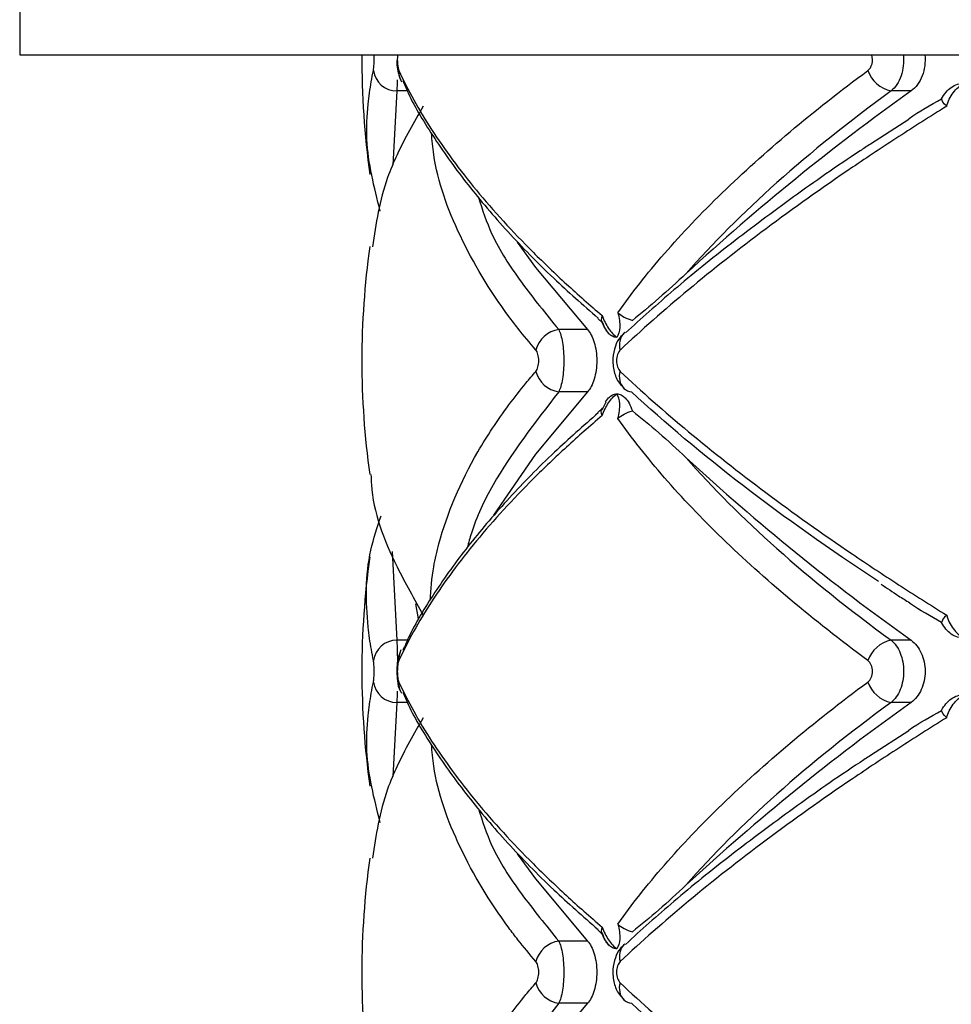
# Model space of a CAD drawing. Header units: millimetres. Extents: x -255 to 145, y -320 to 324.
# Tile 12 of 18: x -137 to -97, y -10 to 32. Entities that reach past the tile are written whole.
import ezdxf

# ---------------------------------------------------------------- set-up
doc = ezdxf.new("R2010")
doc.units = ezdxf.units.MM

msp = doc.modelspace()

# ---------------------------------------------------------------- linework, layer by layer
at = {"color": 7, "linetype": 'Continuous', "lineweight": 25}
for p, q in [((-137.082, 33.516), (-137.082, 30.516)), ((-137.082, 30.516), (27.918, 30.516)), ((-99.193, 28.985), (-100.045, 28.985)), ((-99.297, 27.774), (-100.914, 26.728)), ((-112.307, 19.123), (-112.509, 19.314)), ((-112.947, 18.84), (-114.171, 18.84)), ((-111.399, 18.691), (-111.357, 18.726)), ((-112.947, 16.193), (-114.171, 16.193)), ((-112.178, 15.766), (-112.057, 15.932)), ((-112.503, 15.315), (-112.307, 15.494)), ((-112.164, 15.759), (-112.341, 15.42)), ((-120.253, 7.181), (-120.14, 6.541)), ((-99.193, 5.632), (-100.045, 5.632)), ((-99.193, 2.985), (-100.045, 2.985)), ((-99.297, 1.774), (-100.914, 0.728)), ((-112.307, -6.877), (-112.509, -6.686)), ((-112.947, -7.16), (-114.171, -7.16)), ((-111.399, -7.309), (-111.357, -7.274)), ((-112.947, -9.807), (-114.171, -9.807))]:
    msp.add_line(p, q, dxfattribs=at)
at = {"color": 8, "linetype": 'Continuous', "lineweight": 25}
for p, q in [((-121.055, 28.985), (-121.225, 25.831)), ((-120.607, 28.985), (-121.055, 28.985)), ((-121.245, 9.407), (-121.055, 5.632)), ((-120.599, 5.632), (-121.055, 5.632)), ((-121.055, 2.985), (-121.225, -0.169)), ((-120.607, 2.985), (-121.055, 2.985))]:
    msp.add_line(p, q, dxfattribs=at)
at = {"color": 7, "linetype": 'Continuous', "lineweight": 25, "flags": 128}
for points in [[(-115.934, 22.55), (-115.159, 21.486), (-112.947, 18.84)], [(-112.947, 16.193), (-115.159, 13.546), (-116.94, 10.951)], [(-120.894, 5.174), (-120.883, 5.196), (-120.863, 5.233)], [(-115.934, -3.45), (-115.159, -4.514), (-112.947, -7.16)], [(-112.947, -9.807), (-115.159, -12.454), (-116.94, -15.049)]]:
    msp.add_lwpolyline(points, dxfattribs=at)
at = {"color": 7, "linetype": 'Continuous', "lineweight": 25}
for centre, radius, start, end in [((-87.54, 30.309), 35, 179.6603, 188.0115), ((-121.049, 29.994), 1.009, 187.9441, 269.635), ((-120.177, 29.78), 0.792, 174.5675, 210.4906), ((-99.773, 30.288), 1.331, 198.9931, 258.1983), ((-42.736, -50.331), 97.357, 125.44299, 132.69483), ((-87.54, 17.516), 35, 172.0285, 187.9533), ((-113.992, 17.661), 1.192, 98.6104, 164.9602), ((-113.992, 17.371), 1.192, 195.0398, 261.3896), ((-111, 16.779), 0.592, 227.7346, 262.2995), ((-42.736, 84.948), 97.357, 227.30517, 234.55701), ((-87.54, 4.309), 35, 172.0162, 188.0115), ((-121.049, 4.623), 1.009, 90.365, 172.0559), ((-99.773, 4.33), 1.331, 101.8017, 161.0069), ((-121.049, 3.994), 1.009, 187.9441, 269.635), ((-120.177, 3.78), 0.792, 174.5675, 210.4906), ((-99.773, 4.288), 1.331, 198.9931, 258.1983), ((-42.736, -76.331), 97.357, 125.44299, 132.69483), ((-87.54, -8.484), 35, 172.0285, 187.9533), ((-113.992, -8.339), 1.192, 98.6104, 164.9602), ((-113.992, -8.629), 1.192, 195.0398, 261.3896), ((-111, -9.221), 0.592, 227.7346, 262.2995)]:
    msp.add_arc(centre, radius, start, end, dxfattribs=at)
at = {"color": 8, "linetype": 'Continuous', "lineweight": 25}
for centre, radius, start, end in [((-110.891, 18.201), 0.705, 136.0512, 199.1286), ((-110.892, 16.831), 0.705, 160.8684, 224.0029), ((-120.171, 4.837), 0.797, 154.9934, 185.3445), ((-110.891, -7.799), 0.705, 136.0512, 199.1286), ((-110.892, -9.169), 0.705, 160.8684, 224.0029)]:
    msp.add_arc(centre, radius, start, end, dxfattribs=at)
at = {"color": 7, "linetype": 'Continuous', "lineweight": 25}
for points, knots in [([(-122.048, 29.855), (-122.035, 29.916), (-122.025, 30.02), (-122.016, 30.262), (-122.017, 30.398), (-122.022, 30.516)], [0, 0, 0, 0, 0.5, 0.5, 1, 1, 1, 1]), ([(-121.05, 30.281), (-121.051, 30.252), (-121.056, 30.094), (-121.025, 29.8), (-120.932, 29.57), (-120.883, 29.447)], [0, 0, 0, 0, 0.097766, 0.519415, 1, 1, 1, 1]), ([(-121.021, 30.516), (-121.034, 30.398), (-121.035, 30.255), (-121.013, 30.01), (-120.992, 29.912), (-120.965, 29.855)], [0, 0, 0, 0, 0.5, 0.5, 1, 1, 1, 1]), ([(-101.031, 29.855), (-100.949, 29.916), (-100.886, 30.02), (-100.826, 30.262), (-100.83, 30.398), (-100.867, 30.516)], [0, 0, 0, 0, 0.5, 0.5, 1, 1, 1, 1]), ([(-99.522, 30.516), (-99.494, 30.214), (-99.529, 29.899), (-99.668, 29.493), (-99.729, 29.367), (-99.871, 29.151), (-99.954, 29.057), (-100.045, 28.985)], [0, 0, 0, 0, 0.5, 0.5, 0.75, 0.75, 1, 1, 1, 1]), ([(-98.61, 30.516), (-98.578, 30.214), (-98.619, 29.898), (-98.774, 29.492), (-98.842, 29.366), (-99, 29.15), (-99.092, 29.057), (-99.193, 28.985)], [0, 0, 0, 0, 0.5, 0.5, 0.75, 0.75, 1, 1, 1, 1]), ([(-121.756, 23.878), (-122.016, 24.893), (-122.402, 26.406), (-122.298, 28.246), (-122.174, 29.221), (-122.079, 29.696), (-122.048, 29.855)], [0, 0, 0, 0, 0.510913, 0.761253, 0.920085, 1, 1, 1, 1]), ([(-120.965, 29.855), (-120.59, 29.034), (-120.124, 28.193), (-119.023, 26.494), (-118.388, 25.634), (-116.948, 23.893), (-116.143, 23.013), (-114.803, 21.675), (-114.333, 21.226), (-113.356, 20.329), (-112.849, 19.881), (-112.324, 19.435)], [0, 0, 0, 0, 0.25, 0.25, 0.5, 0.5, 0.75, 0.75, 0.875, 0.875, 1, 1, 1, 1]), ([(-111.658, 19.554), (-111.08, 20.378), (-110.42, 21.219), (-108.937, 22.925), (-108.119, 23.786), (-106.338, 25.513), (-105.374, 26.381), (-103.303, 28.12), (-102.199, 28.989), (-101.031, 29.855)], [0, 0, 0, 0, 0.25, 0.25, 0.5, 0.5, 0.75, 0.75, 1, 1, 1, 1]), ([(-120.799, 29.425), (-120.726, 29.251), (-120.383, 28.444), (-119.476, 26.966), (-118.079, 25), (-116.379, 23.015), (-114.54, 21.123), (-113.142, 19.893), (-112.499, 19.327)], [0, 0, 0, 0, 0.053809, 0.250284, 0.446763, 0.641961, 0.835259, 1, 1, 1, 1]), ([(-97.682, 28.334), (-97.632, 28.54), (-97.532, 28.739), (-97.274, 29.078), (-97.115, 29.217), (-96.947, 29.316)], [0, 0, 0, 0, 0.5, 0.5, 1, 1, 1, 1]), ([(-97.486, 29.14), (-97.403, 29.198), (-97.316, 29.242), (-97.135, 29.301), (-97.041, 29.316), (-96.947, 29.316)], [0, 0, 0, 0, 0.5, 0.5, 1, 1, 1, 1]), ([(-100.045, 28.985), (-101.829, 27.682), (-103.445, 26.383), (-106.348, 23.796), (-107.635, 22.508), (-108.753, 21.224)], [0, 0, 0, 0, 0.5, 0.5, 1, 1, 1, 1]), ([(-97.896, 28.647), (-97.844, 28.751), (-97.784, 28.844), (-97.646, 29.009), (-97.569, 29.081), (-97.486, 29.14)], [0, 0, 0, 0, 0.5, 0.5, 1, 1, 1, 1]), ([(-99.308, 27.797), (-99.299, 27.804), (-98.851, 28.118), (-98.369, 28.385), (-97.896, 28.647)], [0, 0, 0, 0, 0.0199503, 1, 1, 1, 1]), ([(-119.934, 28.334), (-120.326, 27.649), (-120.903, 26.641), (-121.743, 24.645), (-121.94, 23.34), (-122.089, 22.36)], [0, 0, 0, 0, 0.3452575, 0.5082962, 1, 1, 1, 1]), ([(-97.682, 28.334), (-98.371, 27.907), (-99.05, 27.477), (-100.385, 26.612), (-101.042, 26.176), (-102.97, 24.868), (-104.196, 23.997), (-106.521, 22.259), (-107.623, 21.391), (-109.693, 19.669), (-110.661, 18.814), (-111.558, 17.97)], [0, 0, 0, 0, 0.125, 0.125, 0.25, 0.25, 0.5, 0.5, 0.75, 0.75, 1, 1, 1, 1]), ([(-100.914, 26.728), (-101.065, 26.63), (-102.224, 25.884), (-104.22, 24.471), (-106.874, 22.498), (-109.271, 20.565), (-110.663, 19.308), (-111.336, 18.7)], [0, 0, 0, 0, 0.036226, 0.278435, 0.522957, 0.769535, 1, 1, 1, 1]), ([(-108.753, 21.224), (-109.144, 20.859), (-109.53, 20.506), (-110.293, 19.836), (-110.669, 19.518), (-111.042, 19.233)], [0, 0, 0, 0, 0.5, 0.5, 1, 1, 1, 1]), ([(-112.324, 19.435), (-112.257, 19.237), (-112.161, 19.05), (-111.944, 18.733), (-111.824, 18.603), (-111.703, 18.509)], [0, 0, 0, 0, 0.5, 0.5, 1, 1, 1, 1]), ([(-111.658, 19.554), (-111.594, 19.335), (-111.571, 19.12), (-111.59, 18.76), (-111.634, 18.612), (-111.703, 18.509)], [0, 0, 0, 0, 0.5, 0.5, 1, 1, 1, 1]), ([(-111.658, 19.554), (-111.583, 19.491), (-111.493, 19.428), (-111.284, 19.316), (-111.168, 19.268), (-111.042, 19.233)], [0, 0, 0, 0, 0.5, 0.5, 1, 1, 1, 1]), ([(-114.171, 18.84), (-114.138, 18.776), (-114.109, 18.697), (-114.056, 18.511), (-114.033, 18.405), (-113.995, 18.174), (-113.98, 18.048), (-113.961, 17.788), (-113.956, 17.653), (-113.956, 17.247), (-113.976, 16.978), (-114.051, 16.513), (-114.106, 16.321), (-114.171, 16.193)], [0, 0, 0, 0, 0.125, 0.125, 0.25, 0.25, 0.375, 0.375, 0.5, 0.5, 0.75, 0.75, 1, 1, 1, 1]), ([(-112.947, 18.84), (-112.89, 18.777), (-112.837, 18.7), (-112.741, 18.517), (-112.698, 18.411), (-112.629, 18.181), (-112.601, 18.054), (-112.564, 17.792), (-112.554, 17.655), (-112.554, 17.243), (-112.593, 16.971), (-112.733, 16.506), (-112.832, 16.318), (-112.947, 16.193)], [0, 0, 0, 0, 0.125, 0.125, 0.25, 0.25, 0.375, 0.375, 0.5, 0.5, 0.75, 0.75, 1, 1, 1, 1]), ([(-112.337, 19.202), (-112.292, 19.081), (-112.213, 18.871), (-112.08, 18.711), (-112.024, 18.644)], [0, 0, 0, 0, 0.578687, 1, 1, 1, 1]), ([(-111.703, 18.509), (-111.764, 18.509), (-111.826, 18.524), (-111.946, 18.583), (-112.003, 18.627), (-112.057, 18.685)], [0, 0, 0, 0, 0.5, 0.5, 1, 1, 1, 1]), ([(-111.39, 18.68), (-111.452, 18.624), (-111.618, 18.471), (-111.791, 18.112), (-111.898, 17.611), (-111.84, 17.058), (-111.664, 16.61), (-111.459, 16.422), (-111.386, 16.355)], [0, 0, 0, 0, 0.0978415, 0.2624762, 0.456962, 0.6766541, 0.8851057, 1, 1, 1, 1]), ([(-115.144, 17.062), (-115.106, 17.105), (-115.075, 17.171), (-115.031, 17.33), (-115.019, 17.423), (-115.019, 17.61), (-115.031, 17.704), (-115.075, 17.862), (-115.106, 17.927), (-115.144, 17.97)], [0, 0, 0, 0, 0.25, 0.25, 0.5, 0.5, 0.75, 0.75, 1, 1, 1, 1]), ([(-111.558, 17.97), (-111.604, 17.927), (-111.643, 17.862), (-111.698, 17.702), (-111.712, 17.609), (-111.712, 17.422), (-111.697, 17.329), (-111.643, 17.171), (-111.604, 17.105), (-111.558, 17.062)], [0, 0, 0, 0, 0.25, 0.25, 0.5, 0.5, 0.75, 0.75, 1, 1, 1, 1]), ([(-111.558, 17.062), (-110.658, 16.215), (-109.686, 15.357), (-107.618, 13.637), (-106.521, 12.773), (-104.203, 11.041), (-102.982, 10.172), (-101.053, 8.864), (-100.393, 8.426), (-99.054, 7.558), (-98.374, 7.127), (-97.682, 6.698)], [0, 0, 0, 0, 0.25, 0.25, 0.5, 0.5, 0.75, 0.75, 0.875, 0.875, 1, 1, 1, 1]), ([(-112.324, 15.182), (-112.257, 15.38), (-112.161, 15.567), (-111.944, 15.885), (-111.823, 16.015), (-111.703, 16.109)], [0, 0, 0, 0, 0.5, 0.5, 1, 1, 1, 1]), ([(-112.057, 15.932), (-112.003, 15.99), (-111.946, 16.034), (-111.827, 16.093), (-111.764, 16.109), (-111.703, 16.109)], [0, 0, 0, 0, 0.5, 0.5, 1, 1, 1, 1]), ([(-111.658, 15.064), (-111.594, 15.283), (-111.571, 15.497), (-111.59, 15.858), (-111.634, 16.006), (-111.703, 16.109)], [0, 0, 0, 0, 0.5, 0.5, 1, 1, 1, 1]), ([(-111.703, 16.109), (-111.641, 16.109), (-111.579, 16.094), (-111.457, 16.034), (-111.398, 15.99), (-111.342, 15.932)], [0, 0, 0, 0, 0.5, 0.5, 1, 1, 1, 1]), ([(-111.342, 15.932), (-111.287, 15.876), (-111.233, 15.804), (-111.13, 15.621), (-111.082, 15.512), (-111.042, 15.385)], [0, 0, 0, 0, 0.5, 0.5, 1, 1, 1, 1]), ([(-100.575, 8.123), (-102.655, 9.49), (-104.565, 10.845), (-108.065, 13.535), (-109.654, 14.869), (-111.08, 16.193)], [0, 0, 0, 0, 0.5, 0.5, 1, 1, 1, 1]), ([(-112.324, 15.182), (-112.847, 14.738), (-113.352, 14.292), (-114.325, 13.399), (-114.794, 12.951), (-116.135, 11.613), (-116.943, 10.73), (-118.39, 8.982), (-119.028, 8.116), (-120.128, 6.417), (-120.591, 5.58), (-120.965, 4.763)], [0, 0, 0, 0, 0.125, 0.125, 0.25, 0.25, 0.5, 0.5, 0.75, 0.75, 1, 1, 1, 1]), ([(-112.49, 15.299), (-113.125, 14.741), (-114.498, 13.533), (-116.31, 11.676), (-117.991, 9.727), (-119.393, 7.78), (-120.33, 6.264), (-120.702, 5.412), (-120.798, 5.193)], [0, 0, 0, 0, 0.162564, 0.351206, 0.542481, 0.736247, 0.932153, 1, 1, 1, 1]), ([(-111.042, 15.385), (-110.669, 15.099), (-110.293, 14.781), (-109.53, 14.111), (-109.144, 13.758), (-108.753, 13.393)], [0, 0, 0, 0, 0.5, 0.5, 1, 1, 1, 1]), ([(-101.031, 4.763), (-102.202, 5.63), (-103.31, 6.503), (-105.376, 8.239), (-106.337, 9.104), (-108.114, 10.826), (-108.93, 11.684), (-110.045, 12.967), (-110.397, 13.392), (-111.058, 14.233), (-111.368, 14.65), (-111.658, 15.064)], [0, 0, 0, 0, 0.25, 0.25, 0.5, 0.5, 0.75, 0.75, 0.875, 0.875, 1, 1, 1, 1]), ([(-108.753, 13.393), (-107.635, 12.11), (-106.348, 10.821), (-103.445, 8.234), (-101.829, 6.936), (-100.045, 5.632)], [0, 0, 0, 0, 0.5, 0.5, 1, 1, 1, 1]), ([(-122.152, 12.681), (-122.148, 12.534), (-122.117, 11.238), (-121.347, 9.22), (-120.318, 7.383), (-119.934, 6.698)], [0, 0, 0, 0, 0.073888, 0.655188, 1, 1, 1, 1]), ([(-122.048, 4.763), (-122.108, 5.079), (-122.198, 5.554), (-122.37, 7.119), (-122.409, 8.872), (-121.884, 10.437), (-121.721, 10.923)], [0, 0, 0, 0, 0.154022, 0.231518, 0.761029, 1, 1, 1, 1]), ([(-100.471, 8.018), (-100.228, 7.851), (-99.837, 7.585), (-99.409, 7.321), (-99.249, 7.223)], [0, 0, 0, 0, 0.624932, 1, 1, 1, 1]), ([(-97.896, 6.385), (-98.361, 6.642), (-98.826, 6.898), (-99.258, 7.201), (-99.259, 7.201)], [0, 0, 0, 0, 0.998714, 1, 1, 1, 1]), ([(-97.486, 5.893), (-97.569, 5.951), (-97.645, 6.022), (-97.782, 6.187), (-97.844, 6.282), (-97.896, 6.385)], [0, 0, 0, 0, 0.5, 0.5, 1, 1, 1, 1]), ([(-97.682, 6.698), (-97.632, 6.492), (-97.532, 6.293), (-97.274, 5.955), (-97.115, 5.815), (-96.947, 5.716)], [0, 0, 0, 0, 0.5, 0.5, 1, 1, 1, 1]), ([(-96.947, 5.716), (-97.041, 5.716), (-97.135, 5.731), (-97.316, 5.791), (-97.403, 5.834), (-97.486, 5.893)], [0, 0, 0, 0, 0.5, 0.5, 1, 1, 1, 1]), ([(-100.045, 5.632), (-99.965, 5.568), (-99.892, 5.489), (-99.76, 5.303), (-99.703, 5.196), (-99.61, 4.966), (-99.573, 4.839), (-99.525, 4.58), (-99.512, 4.444), (-99.512, 4.039), (-99.562, 3.77), (-99.748, 3.306), (-99.884, 3.113), (-100.045, 2.985)], [0, 0, 0, 0, 0.125, 0.125, 0.25, 0.25, 0.375, 0.375, 0.5, 0.5, 0.75, 0.75, 1, 1, 1, 1]), ([(-99.193, 5.632), (-99.104, 5.568), (-99.023, 5.49), (-98.877, 5.304), (-98.813, 5.198), (-98.709, 4.967), (-98.668, 4.84), (-98.613, 4.581), (-98.599, 4.445), (-98.599, 4.038), (-98.655, 3.769), (-98.864, 3.305), (-99.015, 3.113), (-99.193, 2.985)], [0, 0, 0, 0, 0.125, 0.125, 0.25, 0.25, 0.375, 0.375, 0.5, 0.5, 0.75, 0.75, 1, 1, 1, 1]), ([(-120.922, 5.095), (-120.934, 5.069), (-120.996, 4.934), (-121.036, 4.676), (-121.066, 4.281), (-121.022, 3.864), (-120.987, 3.591), (-120.895, 3.454), (-120.889, 3.445)], [0, 0, 0, 0, 0.051962, 0.270953, 0.486382, 0.709478, 0.980097, 1, 1, 1, 1]), ([(-122.048, 3.855), (-122.038, 3.899), (-122.031, 3.965), (-122.02, 4.124), (-122.018, 4.216), (-122.018, 4.401), (-122.02, 4.494), (-122.031, 4.652), (-122.038, 4.719), (-122.048, 4.763)], [0, 0, 0, 0, 0.25, 0.25, 0.5, 0.5, 0.75, 0.75, 1, 1, 1, 1]), ([(-120.965, 4.763), (-120.984, 4.721), (-121.001, 4.658), (-121.025, 4.498), (-121.032, 4.404), (-121.032, 4.212), (-121.025, 4.116), (-121.001, 3.959), (-120.984, 3.896), (-120.965, 3.855)], [0, 0, 0, 0, 0.25, 0.25, 0.5, 0.5, 0.75, 0.75, 1, 1, 1, 1]), ([(-101.031, 3.855), (-100.972, 3.899), (-100.922, 3.965), (-100.854, 4.124), (-100.836, 4.216), (-100.836, 4.401), (-100.854, 4.494), (-100.922, 4.652), (-100.972, 4.719), (-101.031, 4.763)], [0, 0, 0, 0, 0.25, 0.25, 0.5, 0.5, 0.75, 0.75, 1, 1, 1, 1]), ([(-121.756, -2.122), (-122.016, -1.107), (-122.402, 0.406), (-122.298, 2.246), (-122.174, 3.221), (-122.079, 3.696), (-122.048, 3.855)], [0, 0, 0, 0, 0.510913, 0.761253, 0.920085, 1, 1, 1, 1]), ([(-120.965, 3.855), (-120.59, 3.034), (-120.124, 2.193), (-119.023, 0.494), (-118.388, -0.366), (-116.948, -2.107), (-116.143, -2.987), (-114.803, -4.325), (-114.333, -4.774), (-113.356, -5.671), (-112.849, -6.119), (-112.324, -6.565)], [0, 0, 0, 0, 0.25, 0.25, 0.5, 0.5, 0.75, 0.75, 0.875, 0.875, 1, 1, 1, 1]), ([(-111.658, -6.446), (-111.08, -5.622), (-110.42, -4.781), (-108.937, -3.075), (-108.119, -2.214), (-106.338, -0.487), (-105.374, 0.381), (-103.303, 2.12), (-102.199, 2.989), (-101.031, 3.855)], [0, 0, 0, 0, 0.25, 0.25, 0.5, 0.5, 0.75, 0.75, 1, 1, 1, 1]), ([(-120.799, 3.425), (-120.726, 3.251), (-120.383, 2.444), (-119.476, 0.966), (-118.079, -1), (-116.379, -2.985), (-114.54, -4.877), (-113.142, -6.107), (-112.499, -6.673)], [0, 0, 0, 0, 0.053809, 0.250284, 0.446763, 0.641961, 0.835259, 1, 1, 1, 1]), ([(-100.045, 2.985), (-101.829, 1.682), (-103.445, 0.383), (-106.348, -2.204), (-107.635, -3.492), (-108.753, -4.776)], [0, 0, 0, 0, 0.5, 0.5, 1, 1, 1, 1]), ([(-97.896, 2.647), (-97.844, 2.751), (-97.784, 2.844), (-97.646, 3.009), (-97.569, 3.081), (-97.486, 3.14)], [0, 0, 0, 0, 0.5, 0.5, 1, 1, 1, 1]), ([(-97.682, 2.334), (-97.632, 2.54), (-97.532, 2.739), (-97.274, 3.078), (-97.115, 3.217), (-96.947, 3.316)], [0, 0, 0, 0, 0.5, 0.5, 1, 1, 1, 1]), ([(-97.486, 3.14), (-97.403, 3.198), (-97.316, 3.242), (-97.135, 3.301), (-97.041, 3.316), (-96.947, 3.316)], [0, 0, 0, 0, 0.5, 0.5, 1, 1, 1, 1]), ([(-99.308, 1.797), (-99.299, 1.804), (-98.851, 2.118), (-98.369, 2.385), (-97.896, 2.647)], [0, 0, 0, 0, 0.01995, 1, 1, 1, 1]), ([(-119.934, 2.334), (-120.326, 1.649), (-120.903, 0.641), (-121.743, -1.355), (-121.94, -2.66), (-122.089, -3.64)], [0, 0, 0, 0, 0.345257, 0.508296, 1, 1, 1, 1]), ([(-97.682, 2.334), (-98.371, 1.907), (-99.05, 1.477), (-100.385, 0.612), (-101.042, 0.176), (-102.97, -1.132), (-104.196, -2.003), (-106.521, -3.741), (-107.623, -4.609), (-109.693, -6.331), (-110.661, -7.186), (-111.558, -8.03)], [0, 0, 0, 0, 0.125, 0.125, 0.25, 0.25, 0.5, 0.5, 0.75, 0.75, 1, 1, 1, 1]), ([(-100.914, 0.728), (-101.065, 0.63), (-102.224, -0.116), (-104.22, -1.529), (-106.874, -3.502), (-109.271, -5.435), (-110.663, -6.692), (-111.336, -7.3)], [0, 0, 0, 0, 0.036226, 0.278435, 0.522957, 0.769535, 1, 1, 1, 1]), ([(-108.753, -4.776), (-109.144, -5.141), (-109.53, -5.494), (-110.293, -6.164), (-110.669, -6.482), (-111.042, -6.767)], [0, 0, 0, 0, 0.5, 0.5, 1, 1, 1, 1]), ([(-112.324, -6.565), (-112.257, -6.763), (-112.161, -6.95), (-111.944, -7.267), (-111.824, -7.397), (-111.703, -7.491)], [0, 0, 0, 0, 0.5, 0.5, 1, 1, 1, 1]), ([(-111.658, -6.446), (-111.594, -6.665), (-111.571, -6.88), (-111.59, -7.24), (-111.634, -7.388), (-111.703, -7.491)], [0, 0, 0, 0, 0.5, 0.5, 1, 1, 1, 1]), ([(-111.658, -6.446), (-111.583, -6.509), (-111.493, -6.572), (-111.284, -6.684), (-111.168, -6.732), (-111.042, -6.767)], [0, 0, 0, 0, 0.5, 0.5, 1, 1, 1, 1]), ([(-112.337, -6.798), (-112.292, -6.919), (-112.213, -7.129), (-112.08, -7.289), (-112.024, -7.356)], [0, 0, 0, 0, 0.578687, 1, 1, 1, 1]), ([(-114.171, -7.16), (-114.138, -7.224), (-114.109, -7.303), (-114.056, -7.489), (-114.033, -7.595), (-113.995, -7.826), (-113.98, -7.952), (-113.961, -8.212), (-113.956, -8.347), (-113.956, -8.753), (-113.976, -9.022), (-114.051, -9.487), (-114.106, -9.679), (-114.171, -9.807)], [0, 0, 0, 0, 0.125, 0.125, 0.25, 0.25, 0.375, 0.375, 0.5, 0.5, 0.75, 0.75, 1, 1, 1, 1]), ([(-112.947, -7.16), (-112.89, -7.223), (-112.837, -7.3), (-112.741, -7.483), (-112.698, -7.589), (-112.629, -7.819), (-112.601, -7.946), (-112.564, -8.208), (-112.554, -8.345), (-112.554, -8.757), (-112.593, -9.029), (-112.733, -9.494), (-112.832, -9.682), (-112.947, -9.807)], [0, 0, 0, 0, 0.125, 0.125, 0.25, 0.25, 0.375, 0.375, 0.5, 0.5, 0.75, 0.75, 1, 1, 1, 1]), ([(-111.703, -7.491), (-111.764, -7.491), (-111.826, -7.476), (-111.946, -7.417), (-112.003, -7.373), (-112.057, -7.315)], [0, 0, 0, 0, 0.5, 0.5, 1, 1, 1, 1]), ([(-111.39, -7.32), (-111.452, -7.376), (-111.618, -7.529), (-111.791, -7.888), (-111.898, -8.389), (-111.84, -8.942), (-111.664, -9.39), (-111.459, -9.578), (-111.386, -9.645)], [0, 0, 0, 0, 0.097841, 0.262476, 0.456962, 0.676654, 0.885106, 1, 1, 1, 1]), ([(-115.144, -8.938), (-115.106, -8.895), (-115.075, -8.829), (-115.031, -8.67), (-115.019, -8.577), (-115.019, -8.39), (-115.031, -8.296), (-115.075, -8.138), (-115.106, -8.073), (-115.144, -8.03)], [0, 0, 0, 0, 0.25, 0.25, 0.5, 0.5, 0.75, 0.75, 1, 1, 1, 1]), ([(-111.558, -8.03), (-111.604, -8.073), (-111.643, -8.138), (-111.698, -8.298), (-111.712, -8.391), (-111.712, -8.578), (-111.697, -8.671), (-111.643, -8.829), (-111.604, -8.895), (-111.558, -8.938)], [0, 0, 0, 0, 0.25, 0.25, 0.5, 0.5, 0.75, 0.75, 1, 1, 1, 1]), ([(-111.558, -8.938), (-110.658, -9.785), (-109.686, -10.643), (-107.618, -12.363), (-106.521, -13.227), (-104.203, -14.959), (-102.982, -15.828), (-101.053, -17.136), (-100.393, -17.574), (-99.054, -18.442), (-98.374, -18.873), (-97.682, -19.302)], [0, 0, 0, 0, 0.25, 0.25, 0.5, 0.5, 0.75, 0.75, 0.875, 0.875, 1, 1, 1, 1]), ([(-100.575, -17.877), (-102.655, -16.51), (-104.565, -15.155), (-108.065, -12.465), (-109.654, -11.131), (-111.08, -9.807)], [0, 0, 0, 0, 0.5, 0.5, 1, 1, 1, 1])]:
    msp.add_open_spline(points, degree=3, knots=knots, dxfattribs=at)
at = {"color": 8, "linetype": 'Continuous', "lineweight": 25}
for points, knots in [([(-121.035, 29.459), (-121.038, 29.36), (-121.041, 29.27), (-121.047, 29.112), (-121.051, 29.042), (-121.055, 28.985)], [0, 0, 0, 0, 0.5, 0.5, 1, 1, 1, 1]), ([(-115.144, 17.97), (-115.403, 18.278), (-115.801, 18.752), (-117.024, 20.356), (-118.482, 22.815), (-119.431, 25.44), (-119.554, 26.892), (-119.58, 27.2)], [0, 0, 0, 0, 0.1022888, 0.1574556, 0.5289024, 0.9003201, 1, 1, 1, 1]), ([(-117.58, 24.469), (-117.415, 23.944), (-117.035, 22.73), (-115.806, 20.846), (-114.716, 19.509), (-114.171, 18.84)], [0, 0, 0, 0, 0.2763424, 0.6381674, 1, 1, 1, 1]), ([(-119.634, 7.316), (-119.6, 7.795), (-119.543, 8.598), (-119.041, 10.71), (-118.075, 13.022), (-116.571, 15.289), (-115.687, 16.423), (-115.285, 16.896), (-115.144, 17.062)], [0, 0, 0, 0, 0.147293, 0.246688, 0.645336, 0.850888, 0.947757, 1, 1, 1, 1]), ([(-114.171, 16.193), (-115.183, 14.882), (-116.714, 12.899), (-117.765, 10.668), (-118.001, 9.778), (-118.054, 9.575)], [0, 0, 0, 0, 0.600609, 0.908933, 1, 1, 1, 1]), ([(-121.055, 5.632), (-121.05, 5.538), (-121.039, 5.349), (-121.03, 4.996), (-121.028, 4.758), (-121.028, 4.686)], [0, 0, 0, 0, 0.4096436, 0.8201415, 1, 1, 1, 1]), ([(-121.035, 3.459), (-121.038, 3.36), (-121.041, 3.27), (-121.047, 3.112), (-121.051, 3.042), (-121.055, 2.985)], [0, 0, 0, 0, 0.5, 0.5, 1, 1, 1, 1]), ([(-115.144, -8.03), (-115.403, -7.722), (-115.801, -7.248), (-117.024, -5.644), (-118.482, -3.185), (-119.431, -0.56), (-119.554, 0.892), (-119.58, 1.2)], [0, 0, 0, 0, 0.102289, 0.157456, 0.528902, 0.90032, 1, 1, 1, 1]), ([(-117.58, -1.531), (-117.415, -2.056), (-117.035, -3.27), (-115.806, -5.154), (-114.716, -6.491), (-114.171, -7.16)], [0, 0, 0, 0, 0.276342, 0.638167, 1, 1, 1, 1]), ([(-119.634, -18.684), (-119.6, -18.205), (-119.543, -17.402), (-119.041, -15.29), (-118.075, -12.978), (-116.571, -10.711), (-115.687, -9.577), (-115.285, -9.104), (-115.144, -8.938)], [0, 0, 0, 0, 0.147293, 0.246688, 0.645336, 0.850888, 0.947757, 1, 1, 1, 1]), ([(-114.171, -9.807), (-115.183, -11.118), (-116.714, -13.101), (-117.765, -15.332), (-118.001, -16.222), (-118.054, -16.425)], [0, 0, 0, 0, 0.600609, 0.908933, 1, 1, 1, 1])]:
    msp.add_open_spline(points, degree=3, knots=knots, dxfattribs=at)
at = {"color": 7, "linetype": 'Continuous', "lineweight": 25}
for points in [[(-97.682, 28.334), (-97.816, 28.457), (-97.894, 28.576), (-97.896, 28.647)], [(-112.324, 19.435), (-112.385, 19.312), (-112.381, 19.196), (-112.307, 19.123)], [(-112.057, 18.685), (-112.147, 18.781), (-112.236, 18.924), (-112.307, 19.123)], [(-112.324, 15.182), (-112.385, 15.305), (-112.381, 15.421), (-112.307, 15.494)], [(-111.658, 15.064), (-111.509, 15.189), (-111.294, 15.314), (-111.042, 15.385)], [(-97.682, 6.698), (-97.816, 6.575), (-97.894, 6.456), (-97.896, 6.385)], [(-97.682, 2.334), (-97.816, 2.457), (-97.894, 2.576), (-97.896, 2.647)], [(-112.324, -6.565), (-112.385, -6.688), (-112.381, -6.804), (-112.307, -6.877)], [(-112.057, -7.315), (-112.147, -7.219), (-112.236, -7.076), (-112.307, -6.877)]]:
    msp.add_open_spline(points, degree=3, dxfattribs=at)

doc.saveas('drawing.dxf')
